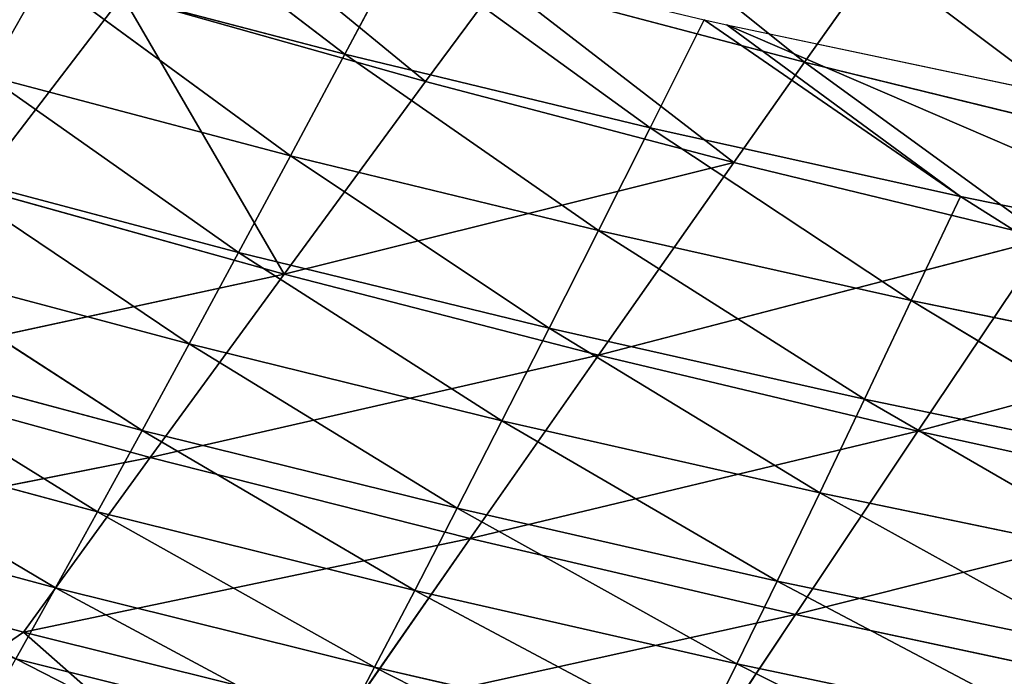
# Model space of a CAD drawing. Extents: x 0 to 500, y 0 to 390.
# Tile 92 of 256: x 134 to 151, y 19 to 30. Entities that reach past the tile are written whole.
import ezdxf

# ---------------------------------------------------------------- set-up
doc = ezdxf.new("R2010")
doc.units = 0
doc.header["$LTSCALE"] = 25.4
doc.layers.get('0').update_dxf_attribs({"linetype": 'CONTINUOUS'})

# ---------------------------------------------------------------- blocks, each defined once
blk = doc.blocks.new('ATLANTA505_-_S_STL')
at = {"color": 0}
for p, q in [((134.515, 112.48, 370.471), (131.708, 118.422, 372.395)), ((134.515, 112.48, 370.471), (131.708, 118.422, 372.395)), ((140.001, 112.512, 371.839), (134.515, 112.48, 370.471)), ((140.001, 112.512, 371.839), (134.515, 112.48, 370.471)), ((147.544, 105.268, 370.17), (140.001, 112.512, 371.839)), ((147.544, 105.268, 370.17), (140.001, 112.512, 371.839)), ((142.055, 105.206, 368.889), (140.001, 112.512, 371.839)), ((142.055, 105.206, 368.889), (140.001, 112.512, 371.839)), ((147.544, 105.268, 370.17), (145.581, 112.544, 373.118)), ((147.544, 105.268, 370.17), (145.581, 112.544, 373.118)), ((134.515, 112.48, 370.471), (129.123, 112.449, 369.013)), ((134.515, 112.48, 370.471), (129.123, 112.449, 369.013)), ((129.123, 112.449, 369.013), (136.655, 105.144, 367.52)), ((129.123, 112.449, 369.013), (136.655, 105.144, 367.52)), ((142.055, 105.206, 368.889), (134.515, 112.48, 370.471)), ((134.515, 112.48, 370.471), (136.655, 105.144, 367.52)), ((134.515, 112.48, 370.471), (136.655, 105.144, 367.52)), ((142.055, 105.206, 368.889), (134.515, 112.48, 370.471)), ((142.055, 105.206, 368.889), (136.655, 105.144, 367.52)), ((142.055, 105.206, 368.889), (136.655, 105.144, 367.52)), ((147.544, 105.268, 370.17), (142.055, 105.206, 368.889)), ((147.544, 105.268, 370.17), (142.055, 105.206, 368.889)), ((149.611, 98.246, 367.077), (142.055, 105.206, 368.889)), ((142.055, 105.206, 368.889), (144.219, 98.155, 365.795)), ((142.055, 105.206, 368.889), (144.219, 98.155, 365.795)), ((149.611, 98.246, 367.077), (142.055, 105.206, 368.889)), ((153.122, 105.331, 371.366), (147.544, 105.268, 370.17)), ((153.122, 105.331, 371.366), (147.544, 105.268, 370.17)), ((155.088, 98.337, 368.275), (147.544, 105.268, 370.17)), ((155.088, 98.337, 368.275), (147.544, 105.268, 370.17)), ((149.611, 98.246, 367.077), (147.544, 105.268, 370.17)), ((149.611, 98.246, 367.077), (147.544, 105.268, 370.17)), ((131.347, 105.083, 366.063), (136.655, 105.144, 367.52)), ((131.347, 105.083, 366.063), (136.655, 105.144, 367.52)), ((138.914, 98.065, 364.427), (131.347, 105.083, 366.063)), ((138.914, 98.065, 364.427), (131.347, 105.083, 366.063)), ((138.914, 98.065, 364.427), (136.655, 105.144, 367.52)), ((136.655, 105.144, 367.52), (144.219, 98.155, 365.795)), ((138.914, 98.065, 364.427), (136.655, 105.144, 367.52)), ((136.655, 105.144, 367.52), (144.219, 98.155, 365.795)), ((149.611, 98.246, 367.077), (144.219, 98.155, 365.795)), ((149.611, 98.246, 367.077), (144.219, 98.155, 365.795)), ((149.611, 98.246, 367.077), (155.088, 98.337, 368.275)), ((149.611, 98.246, 367.077), (155.088, 98.337, 368.275)), ((157.16, 91.619, 365.022), (149.611, 98.246, 367.077)), ((149.611, 98.246, 367.077), (151.791, 91.501, 363.823)), ((149.611, 98.246, 367.077), (151.791, 91.501, 363.823)), ((157.16, 91.619, 365.022), (149.611, 98.246, 367.077)), ((138.914, 98.065, 364.427), (133.698, 97.977, 362.973)), ((138.914, 98.065, 364.427), (133.698, 97.977, 362.973)), ((138.914, 98.065, 364.427), (144.219, 98.155, 365.795)), ((138.914, 98.065, 364.427), (144.219, 98.155, 365.795)), ((146.505, 91.385, 362.542), (138.914, 98.065, 364.427)), ((138.914, 98.065, 364.427), (141.302, 91.27, 361.177)), ((138.914, 98.065, 364.427), (141.302, 91.27, 361.177)), ((146.505, 91.385, 362.542), (138.914, 98.065, 364.427)), ((146.505, 91.385, 362.542), (144.219, 98.155, 365.795)), ((144.219, 98.155, 365.795), (151.791, 91.501, 363.823)), ((146.505, 91.385, 362.542), (144.219, 98.155, 365.795)), ((144.219, 98.155, 365.795), (151.791, 91.501, 363.823)), ((136.186, 91.156, 359.728), (133.698, 97.977, 362.973)), ((136.186, 91.156, 359.728), (133.698, 97.977, 362.973)), ((146.505, 91.385, 362.542), (151.791, 91.501, 363.823)), ((146.505, 91.385, 362.542), (151.791, 91.501, 363.823)), ((136.186, 91.156, 359.728), (141.302, 91.27, 361.177)), ((136.186, 91.156, 359.728), (141.302, 91.27, 361.177)), ((146.505, 91.385, 362.542), (141.302, 91.27, 361.177)), ((146.505, 91.385, 362.542), (141.302, 91.27, 361.177)), ((142.549, 87.986, 359.489), (141.302, 91.27, 361.177)), ((142.549, 87.986, 359.489), (141.302, 91.27, 361.177)), ((146.505, 91.385, 362.542), (147.697, 88.113, 360.851)), ((146.505, 91.385, 362.542), (147.697, 88.113, 360.851)), ((152.927, 88.241, 362.13), (147.697, 88.113, 360.851)), ((152.927, 88.241, 362.13), (147.697, 88.113, 360.851)), ((142.549, 87.986, 359.489), (147.697, 88.113, 360.851)), ((142.549, 87.986, 359.489), (147.697, 88.113, 360.851)), ((148.922, 84.921, 359.115), (147.697, 88.113, 360.851)), ((148.922, 84.921, 359.115), (147.697, 88.113, 360.851)), ((139.803, 58.32, 372.271), (134.388, 58.315, 370.92)), ((139.803, 58.32, 372.271), (134.388, 58.315, 370.92)), ((134.388, 58.315, 370.92), (135.056, 50.923, 369.722)), ((134.388, 58.315, 370.92), (135.056, 50.923, 369.722)), ((139.803, 58.32, 372.271), (140.44, 50.929, 371.062)), ((139.803, 58.32, 372.271), (140.44, 50.929, 371.062)), ((129.758, 50.918, 368.294), (135.056, 50.923, 369.722)), ((129.758, 50.918, 368.294), (135.056, 50.923, 369.722)), ((135.056, 50.923, 369.722), (140.44, 50.929, 371.062)), ((135.056, 50.923, 369.722), (140.44, 50.929, 371.062)), ((135.056, 50.923, 369.722), (135.765, 43.556, 368.437)), ((135.056, 50.923, 369.722), (135.765, 43.556, 368.437)), ((140.44, 50.929, 371.062), (145.909, 50.935, 372.316)), ((140.44, 50.929, 371.062), (145.909, 50.935, 372.316)), ((140.44, 50.929, 371.062), (141.117, 43.562, 369.764)), ((140.44, 50.929, 371.062), (141.117, 43.562, 369.764)), ((145.909, 50.935, 372.316), (146.553, 43.568, 371.006)), ((145.909, 50.935, 372.316), (146.553, 43.568, 371.006)), ((135.765, 43.556, 368.437), (130.499, 43.551, 367.021)), ((135.765, 43.556, 368.437), (130.499, 43.551, 367.021)), ((141.117, 43.562, 369.764), (135.765, 43.556, 368.437)), ((141.117, 43.562, 369.764), (135.765, 43.556, 368.437)), ((135.765, 43.556, 368.437), (136.517, 36.216, 367.064)), ((135.765, 43.556, 368.437), (136.517, 36.216, 367.064)), ((146.553, 43.568, 371.006), (141.117, 43.562, 369.764)), ((146.553, 43.568, 371.006), (141.117, 43.562, 369.764)), ((141.117, 43.562, 369.764), (141.834, 36.222, 368.378)), ((141.117, 43.562, 369.764), (141.834, 36.222, 368.378)), ((152.07, 43.574, 372.164), (146.553, 43.568, 371.006)), ((152.07, 43.574, 372.164), (146.553, 43.568, 371.006)), ((146.553, 43.568, 371.006), (147.234, 36.227, 369.606)), ((146.553, 43.568, 371.006), (147.234, 36.227, 369.606)), ((141.834, 36.222, 368.378), (147.234, 36.227, 369.606)), ((141.834, 36.222, 368.378), (147.234, 36.227, 369.606)), ((147.234, 36.227, 369.606), (142.59, 28.911, 366.903)), ((147.234, 36.227, 369.606), (142.59, 28.911, 366.903)), ((147.234, 36.227, 369.606), (152.715, 36.234, 370.752)), ((147.234, 36.227, 369.606), (152.715, 36.234, 370.752)), ((147.234, 36.227, 369.606), (147.952, 28.916, 368.117)), ((147.234, 36.227, 369.606), (147.952, 28.916, 368.117)), ((131.285, 36.211, 365.664), (136.517, 36.216, 367.064)), ((131.285, 36.211, 365.664), (136.517, 36.216, 367.064)), ((136.517, 36.216, 367.064), (132.116, 28.9, 364.221)), ((136.517, 36.216, 367.064), (132.116, 28.9, 364.221)), ((136.517, 36.216, 367.064), (141.834, 36.222, 368.378)), ((136.517, 36.216, 367.064), (141.834, 36.222, 368.378)), ((136.517, 36.216, 367.064), (137.31, 28.905, 365.605)), ((136.517, 36.216, 367.064), (137.31, 28.905, 365.605)), ((141.834, 36.222, 368.378), (137.31, 28.905, 365.605)), ((141.834, 36.222, 368.378), (137.31, 28.905, 365.605)), ((141.834, 36.222, 368.378), (142.59, 28.911, 366.903)), ((141.834, 36.222, 368.378), (142.59, 28.911, 366.903)), ((147.952, 28.916, 368.117), (142.59, 28.911, 366.903)), ((147.952, 28.916, 368.117), (142.59, 28.911, 366.903)), ((147.952, 28.916, 368.117), (143.385, 21.631, 365.341)), ((147.952, 28.916, 368.117), (143.385, 21.631, 365.341)), ((153.395, 28.922, 369.249), (147.952, 28.916, 368.117)), ((153.395, 28.922, 369.249), (147.952, 28.916, 368.117)), ((147.952, 28.916, 368.117), (148.707, 21.636, 366.539)), ((147.952, 28.916, 368.117), (148.707, 21.636, 366.539)), ((153.395, 28.922, 369.249), (148.707, 21.636, 366.539)), ((153.395, 28.922, 369.249), (148.707, 21.636, 366.539)), ((137.31, 28.905, 365.605), (132.116, 28.9, 364.221)), ((137.31, 28.905, 365.605), (132.116, 28.9, 364.221)), ((137.31, 28.905, 365.605), (132.99, 21.623, 362.693)), ((137.31, 28.905, 365.605), (132.99, 21.623, 362.693)), ((142.59, 28.911, 366.903), (137.31, 28.905, 365.605)), ((142.59, 28.911, 366.903), (137.31, 28.905, 365.605)), ((137.31, 28.905, 365.605), (138.145, 21.627, 364.06)), ((137.31, 28.905, 365.605), (138.145, 21.627, 364.06)), ((142.59, 28.911, 366.903), (138.145, 21.627, 364.06)), ((142.59, 28.911, 366.903), (138.145, 21.627, 364.06)), ((142.59, 28.911, 366.903), (143.385, 21.631, 365.341)), ((142.59, 28.911, 366.903), (143.385, 21.631, 365.341)), ((132.99, 21.623, 362.693), (138.145, 21.627, 364.06)), ((132.99, 21.623, 362.693), (138.145, 21.627, 364.06)), ((138.145, 21.627, 364.06), (133.908, 14.38, 361.081)), ((138.145, 21.627, 364.06), (133.908, 14.38, 361.081)), ((138.145, 21.627, 364.06), (143.385, 21.631, 365.341)), ((138.145, 21.627, 364.06), (143.385, 21.631, 365.341)), ((138.145, 21.627, 364.06), (139.022, 14.383, 362.429)), ((138.145, 21.627, 364.06), (139.022, 14.383, 362.429)), ((143.385, 21.631, 365.341), (139.022, 14.383, 362.429)), ((143.385, 21.631, 365.341), (139.022, 14.383, 362.429)), ((143.385, 21.631, 365.341), (148.707, 21.636, 366.539)), ((143.385, 21.631, 365.341), (148.707, 21.636, 366.539)), ((143.385, 21.631, 365.341), (144.219, 14.387, 363.692)), ((143.385, 21.631, 365.341), (144.219, 14.387, 363.692)), ((148.707, 21.636, 366.539), (144.219, 14.387, 363.692)), ((148.707, 21.636, 366.539), (144.219, 14.387, 363.692)), ((148.707, 21.636, 366.539), (154.109, 21.641, 367.656)), ((148.707, 21.636, 366.539), (154.109, 21.641, 367.656)), ((148.707, 21.636, 366.539), (149.498, 14.39, 364.872)), ((148.707, 21.636, 366.539), (149.498, 14.39, 364.872)), ((154.109, 21.641, 367.656), (149.498, 14.39, 364.872)), ((154.109, 21.641, 367.656), (149.498, 14.39, 364.872)), ((139.022, 14.383, 362.429), (133.908, 14.38, 361.081)), ((139.022, 14.383, 362.429), (133.908, 14.38, 361.081)), ((139.022, 14.383, 362.429), (134.869, 7.175, 359.386)), ((139.022, 14.383, 362.429), (134.869, 7.175, 359.386)), ((144.219, 14.387, 363.692), (139.022, 14.383, 362.429)), ((144.219, 14.387, 363.692), (139.022, 14.383, 362.429)), ((139.022, 14.383, 362.429), (139.939, 7.177, 360.712)), ((139.022, 14.383, 362.429), (139.939, 7.177, 360.712)), ((144.219, 14.387, 363.692), (139.939, 7.177, 360.712)), ((144.219, 14.387, 363.692), (139.939, 7.177, 360.712)), ((149.498, 14.39, 364.872), (144.219, 14.387, 363.692)), ((149.498, 14.39, 364.872), (144.219, 14.387, 363.692)), ((144.219, 14.387, 363.692), (145.092, 7.179, 361.956)), ((144.219, 14.387, 363.692), (145.092, 7.179, 361.956)), ((149.498, 14.39, 364.872), (145.092, 7.179, 361.956)), ((149.498, 14.39, 364.872), (145.092, 7.179, 361.956)), ((154.857, 14.394, 365.973), (149.498, 14.39, 364.872)), ((154.857, 14.394, 365.973), (149.498, 14.39, 364.872)), ((149.498, 14.39, 364.872), (150.326, 7.181, 363.118)), ((149.498, 14.39, 364.872), (150.326, 7.181, 363.118)), ((154.857, 14.394, 365.973), (150.326, 7.181, 363.118)), ((154.857, 14.394, 365.973), (150.326, 7.181, 363.118)), ((139.939, 7.177, 360.712), (134.869, 7.175, 359.386)), ((139.939, 7.177, 360.712), (134.869, 7.175, 359.386)), ((135.874, 0.01, 357.607), (139.939, 7.177, 360.712)), ((135.874, 0.01, 357.607), (139.939, 7.177, 360.712)), ((145.092, 7.179, 361.956), (139.939, 7.177, 360.712)), ((145.092, 7.179, 361.956), (139.939, 7.177, 360.712)), ((140.897, 0.01, 358.911), (139.939, 7.177, 360.712)), ((140.897, 0.01, 358.911), (139.939, 7.177, 360.712)), ((140.897, 0.01, 358.911), (145.092, 7.179, 361.956)), ((140.897, 0.01, 358.911), (145.092, 7.179, 361.956)), ((150.326, 7.181, 363.118), (145.092, 7.179, 361.956)), ((150.326, 7.181, 363.118), (145.092, 7.179, 361.956)), ((146.004, 0.01, 360.133), (145.092, 7.179, 361.956)), ((146.004, 0.01, 360.133), (145.092, 7.179, 361.956)), ((146.004, 0.01, 360.133), (150.326, 7.181, 363.118)), ((146.004, 0.01, 360.133), (150.326, 7.181, 363.118)), ((146.387, 0.01, 360.221), (155.639, 7.183, 364.2)), ((146.387, 0.01, 360.221), (155.639, 7.183, 364.2)), ((146.387, 0.01, 360.221), (150.326, 7.181, 363.118)), ((146.387, 0.01, 360.221), (150.326, 7.181, 363.118)), ((155.639, 7.183, 364.2), (150.326, 7.181, 363.118)), ((155.639, 7.183, 364.2), (150.326, 7.181, 363.118)), ((140.897, 0.01, 358.911), (146.004, 0.01, 360.133)), ((146.004, 0.01, 360.133), (146.387, 0.01, 360.221)), ((146.387, 0.01, 360.221), (156.455, 0.01, 362.338))]:
    blk.add_line(p, q, dxfattribs=at)
mesh = blk.add_polyface(dxfattribs=at)
corners = [(134.515, 112.48, 370.471), (129.123, 112.449, 369.013), (131.708, 118.422, 372.395)]
mesh.append_faces([[corners[k] for k in face] for face in [(0, 1, 2)]], dxfattribs={"color": 0})
mesh = blk.add_polyface(dxfattribs=at)
corners = [(138.646, 118.412, 374.108), (134.515, 112.48, 370.471), (131.708, 118.422, 372.395), (140.001, 112.512, 371.839)]
mesh.append_faces([[corners[k] for k in face] for face in [(0, 1, 2), (1, 0, 3)]], dxfattribs={"vtx0": -1, "color": 0})
mesh = blk.add_polyface(dxfattribs=at)
corners = [(142.055, 105.206, 368.889), (134.515, 112.48, 370.471), (140.001, 112.512, 371.839)]
mesh.append_faces([[corners[k] for k in face] for face in [(0, 1, 2)]], dxfattribs={"color": 0})
mesh = blk.add_polyface(dxfattribs=at)
corners = [(147.544, 105.268, 370.17), (140.001, 112.512, 371.839), (145.581, 112.544, 373.118)]
mesh.append_faces([[corners[k] for k in face] for face in [(0, 1, 2)]], dxfattribs={"color": 0})
mesh = blk.add_polyface(dxfattribs=at)
corners = [(147.544, 105.268, 370.17), (142.055, 105.206, 368.889), (140.001, 112.512, 371.839)]
mesh.append_faces([[corners[k] for k in face] for face in [(0, 1, 2)]], dxfattribs={"color": 0})
mesh = blk.add_polyface(dxfattribs=at)
corners = [(153.122, 105.331, 371.366), (147.544, 105.268, 370.17), (145.581, 112.544, 373.118)]
mesh.append_faces([[corners[k] for k in face] for face in [(0, 1, 2)]], dxfattribs={"color": 0})
mesh = blk.add_polyface(dxfattribs=at)
corners = [(136.655, 105.144, 367.52), (129.123, 112.449, 369.013), (134.515, 112.48, 370.471)]
mesh.append_faces([[corners[k] for k in face] for face in [(0, 1, 2)]], dxfattribs={"color": 0})
mesh = blk.add_polyface(dxfattribs=at)
corners = [(136.655, 105.144, 367.52), (131.347, 105.083, 366.063), (129.123, 112.449, 369.013)]
mesh.append_faces([[corners[k] for k in face] for face in [(0, 1, 2)]], dxfattribs={"color": 0})
mesh = blk.add_polyface(dxfattribs=at)
corners = [(142.055, 105.206, 368.889), (136.655, 105.144, 367.52), (134.515, 112.48, 370.471)]
mesh.append_faces([[corners[k] for k in face] for face in [(0, 1, 2)]], dxfattribs={"color": 0})
mesh = blk.add_polyface(dxfattribs=at)
corners = [(144.219, 98.155, 365.795), (136.655, 105.144, 367.52), (142.055, 105.206, 368.889)]
mesh.append_faces([[corners[k] for k in face] for face in [(0, 1, 2)]], dxfattribs={"color": 0})
mesh = blk.add_polyface(dxfattribs=at)
corners = [(149.611, 98.246, 367.077), (142.055, 105.206, 368.889), (147.544, 105.268, 370.17)]
mesh.append_faces([[corners[k] for k in face] for face in [(0, 1, 2)]], dxfattribs={"color": 0})
mesh = blk.add_polyface(dxfattribs=at)
corners = [(149.611, 98.246, 367.077), (144.219, 98.155, 365.795), (142.055, 105.206, 368.889)]
mesh.append_faces([[corners[k] for k in face] for face in [(0, 1, 2)]], dxfattribs={"color": 0})
mesh = blk.add_polyface(dxfattribs=at)
corners = [(155.088, 98.337, 368.275), (147.544, 105.268, 370.17), (153.122, 105.331, 371.366)]
mesh.append_faces([[corners[k] for k in face] for face in [(0, 1, 2)]], dxfattribs={"color": 0})
mesh = blk.add_polyface(dxfattribs=at)
corners = [(155.088, 98.337, 368.275), (149.611, 98.246, 367.077), (147.544, 105.268, 370.17)]
mesh.append_faces([[corners[k] for k in face] for face in [(0, 1, 2)]], dxfattribs={"color": 0})
mesh = blk.add_polyface(dxfattribs=at)
corners = [(138.914, 98.065, 364.427), (131.347, 105.083, 366.063), (136.655, 105.144, 367.52)]
mesh.append_faces([[corners[k] for k in face] for face in [(0, 1, 2)]], dxfattribs={"color": 0})
mesh = blk.add_polyface(dxfattribs=at)
corners = [(138.914, 98.065, 364.427), (133.698, 97.977, 362.973), (131.347, 105.083, 366.063)]
mesh.append_faces([[corners[k] for k in face] for face in [(0, 1, 2)]], dxfattribs={"color": 0})
mesh = blk.add_polyface(dxfattribs=at)
corners = [(144.219, 98.155, 365.795), (138.914, 98.065, 364.427), (136.655, 105.144, 367.52)]
mesh.append_faces([[corners[k] for k in face] for face in [(0, 1, 2)]], dxfattribs={"color": 0})
mesh = blk.add_polyface(dxfattribs=at)
corners = [(151.791, 91.501, 363.823), (144.219, 98.155, 365.795), (149.611, 98.246, 367.077)]
mesh.append_faces([[corners[k] for k in face] for face in [(0, 1, 2)]], dxfattribs={"color": 0})
mesh = blk.add_polyface(dxfattribs=at)
corners = [(157.16, 91.619, 365.022), (149.611, 98.246, 367.077), (155.088, 98.337, 368.275)]
mesh.append_faces([[corners[k] for k in face] for face in [(0, 1, 2)]], dxfattribs={"color": 0})
mesh = blk.add_polyface(dxfattribs=at)
corners = [(157.16, 91.619, 365.022), (151.791, 91.501, 363.823), (149.611, 98.246, 367.077)]
mesh.append_faces([[corners[k] for k in face] for face in [(0, 1, 2)]], dxfattribs={"color": 0})
mesh = blk.add_polyface(dxfattribs=at)
corners = [(138.914, 98.065, 364.427), (136.186, 91.156, 359.728), (133.698, 97.977, 362.973), (141.302, 91.27, 361.177)]
mesh.append_faces([[corners[k] for k in face] for face in [(0, 1, 2), (1, 0, 3)]], dxfattribs={"vtx0": -1, "color": 0})
mesh = blk.add_polyface(dxfattribs=at)
corners = [(146.505, 91.385, 362.542), (138.914, 98.065, 364.427), (144.219, 98.155, 365.795)]
mesh.append_faces([[corners[k] for k in face] for face in [(0, 1, 2)]], dxfattribs={"color": 0})
mesh = blk.add_polyface(dxfattribs=at)
corners = [(146.505, 91.385, 362.542), (141.302, 91.27, 361.177), (138.914, 98.065, 364.427)]
mesh.append_faces([[corners[k] for k in face] for face in [(0, 1, 2)]], dxfattribs={"color": 0})
mesh = blk.add_polyface(dxfattribs=at)
corners = [(151.791, 91.501, 363.823), (146.505, 91.385, 362.542), (144.219, 98.155, 365.795)]
mesh.append_faces([[corners[k] for k in face] for face in [(0, 1, 2)]], dxfattribs={"color": 0})
mesh = blk.add_polyface(dxfattribs=at)
corners = [(133.698, 97.977, 362.973), (131.158, 91.045, 358.192), (128.573, 97.89, 361.43), (136.186, 91.156, 359.728)]
mesh.append_faces([[corners[k] for k in face] for face in [(0, 1, 2), (1, 0, 3)]], dxfattribs={"vtx0": -1, "color": 0})
mesh = blk.add_polyface(dxfattribs=at)
corners = [(151.791, 91.501, 363.823), (147.697, 88.113, 360.851), (146.505, 91.385, 362.542), (152.927, 88.241, 362.13)]
mesh.append_faces([[corners[k] for k in face] for face in [(0, 1, 2), (1, 0, 3)]], dxfattribs={"vtx0": -1, "color": 0})
mesh = blk.add_polyface(dxfattribs=at)
corners = [(141.302, 91.27, 361.177), (137.486, 87.862, 358.043), (136.186, 91.156, 359.728), (142.549, 87.986, 359.489)]
mesh.append_faces([[corners[k] for k in face] for face in [(0, 1, 2), (1, 0, 3)]], dxfattribs={"vtx0": -1, "color": 0})
mesh = blk.add_polyface(dxfattribs=at)
corners = [(146.505, 91.385, 362.542), (142.549, 87.986, 359.489), (141.302, 91.27, 361.177), (147.697, 88.113, 360.851)]
mesh.append_faces([[corners[k] for k in face] for face in [(0, 1, 2), (1, 0, 3)]], dxfattribs={"vtx0": -1, "color": 0})
mesh = blk.add_polyface(dxfattribs=at)
corners = [(152.927, 88.241, 362.13), (148.922, 84.921, 359.115), (147.697, 88.113, 360.851), (154.094, 85.06, 360.393)]
mesh.append_faces([[corners[k] for k in face] for face in [(0, 1, 2), (1, 0, 3)]], dxfattribs={"vtx0": -1, "color": 0})
mesh = blk.add_polyface(dxfattribs=at)
corners = [(147.697, 88.113, 360.851), (143.831, 84.783, 357.756), (142.549, 87.986, 359.489), (148.922, 84.921, 359.115)]
mesh.append_faces([[corners[k] for k in face] for face in [(0, 1, 2), (1, 0, 3)]], dxfattribs={"vtx0": -1, "color": 0})
mesh = blk.add_polyface(dxfattribs=at)
corners = [(155.293, 81.961, 358.608), (148.922, 84.921, 359.115), (154.094, 85.06, 360.393)]
mesh.append_faces([[corners[k] for k in face] for face in [(0, 1, 2)]], dxfattribs={"color": 0})
mesh = blk.add_polyface(dxfattribs=at)
corners = [(134.388, 58.315, 370.92), (139.206, 65.734, 373.391), (133.764, 65.729, 372.03), (139.803, 58.32, 372.271)]
mesh.append_faces([[corners[k] for k in face] for face in [(0, 1, 2), (1, 0, 3)]], dxfattribs={"vtx0": -1, "color": 0})
mesh = blk.add_polyface(dxfattribs=at)
corners = [(140.44, 50.929, 371.062), (145.303, 58.326, 373.535), (139.803, 58.32, 372.271), (145.909, 50.935, 372.316)]
mesh.append_faces([[corners[k] for k in face] for face in [(0, 1, 2), (1, 0, 3)]], dxfattribs={"vtx0": -1, "color": 0})
mesh = blk.add_polyface(dxfattribs=at)
corners = [(129.758, 50.918, 368.294), (134.388, 58.315, 370.92), (129.061, 58.31, 369.48), (135.056, 50.923, 369.722)]
mesh.append_faces([[corners[k] for k in face] for face in [(0, 1, 2), (1, 0, 3)]], dxfattribs={"vtx0": -1, "color": 0})
mesh = blk.add_polyface(dxfattribs=at)
corners = [(135.056, 50.923, 369.722), (139.803, 58.32, 372.271), (134.388, 58.315, 370.92), (140.44, 50.929, 371.062)]
mesh.append_faces([[corners[k] for k in face] for face in [(0, 1, 2), (1, 0, 3)]], dxfattribs={"vtx0": -1, "color": 0})
mesh = blk.add_polyface(dxfattribs=at)
corners = [(130.499, 43.551, 367.021), (135.056, 50.923, 369.722), (129.758, 50.918, 368.294), (135.765, 43.556, 368.437)]
mesh.append_faces([[corners[k] for k in face] for face in [(0, 1, 2), (1, 0, 3)]], dxfattribs={"vtx0": -1, "color": 0})
mesh = blk.add_polyface(dxfattribs=at)
corners = [(135.765, 43.556, 368.437), (140.44, 50.929, 371.062), (135.056, 50.923, 369.722), (141.117, 43.562, 369.764)]
mesh.append_faces([[corners[k] for k in face] for face in [(0, 1, 2), (1, 0, 3)]], dxfattribs={"vtx0": -1, "color": 0})
mesh = blk.add_polyface(dxfattribs=at)
corners = [(141.117, 43.562, 369.764), (145.909, 50.935, 372.316), (140.44, 50.929, 371.062), (146.553, 43.568, 371.006)]
mesh.append_faces([[corners[k] for k in face] for face in [(0, 1, 2), (1, 0, 3)]], dxfattribs={"vtx0": -1, "color": 0})
mesh = blk.add_polyface(dxfattribs=at)
corners = [(146.553, 43.568, 371.006), (151.46, 50.941, 373.484), (145.909, 50.935, 372.316), (152.07, 43.574, 372.164)]
mesh.append_faces([[corners[k] for k in face] for face in [(0, 1, 2), (1, 0, 3)]], dxfattribs={"vtx0": -1, "color": 0})
mesh = blk.add_polyface(dxfattribs=at)
corners = [(131.285, 36.211, 365.664), (135.765, 43.556, 368.437), (130.499, 43.551, 367.021), (136.517, 36.216, 367.064)]
mesh.append_faces([[corners[k] for k in face] for face in [(0, 1, 2), (1, 0, 3)]], dxfattribs={"vtx0": -1, "color": 0})
mesh = blk.add_polyface(dxfattribs=at)
corners = [(136.517, 36.216, 367.064), (141.117, 43.562, 369.764), (135.765, 43.556, 368.437), (141.834, 36.222, 368.378)]
mesh.append_faces([[corners[k] for k in face] for face in [(0, 1, 2), (1, 0, 3)]], dxfattribs={"vtx0": -1, "color": 0})
mesh = blk.add_polyface(dxfattribs=at)
corners = [(141.834, 36.222, 368.378), (146.553, 43.568, 371.006), (141.117, 43.562, 369.764), (147.234, 36.227, 369.606)]
mesh.append_faces([[corners[k] for k in face] for face in [(0, 1, 2), (1, 0, 3)]], dxfattribs={"vtx0": -1, "color": 0})
mesh = blk.add_polyface(dxfattribs=at)
corners = [(147.234, 36.227, 369.606), (152.07, 43.574, 372.164), (146.553, 43.568, 371.006), (152.715, 36.234, 370.752)]
mesh.append_faces([[corners[k] for k in face] for face in [(0, 1, 2), (1, 0, 3)]], dxfattribs={"vtx0": -1, "color": 0})
mesh = blk.add_polyface(dxfattribs=at)
corners = [(147.234, 36.227, 369.606), (141.834, 36.222, 368.378), (142.59, 28.911, 366.903)]
mesh.append_faces([[corners[k] for k in face] for face in [(0, 1, 2)]], dxfattribs={"color": 0})
mesh = blk.add_polyface(dxfattribs=at)
corners = [(147.952, 28.916, 368.117), (147.234, 36.227, 369.606), (142.59, 28.911, 366.903)]
mesh.append_faces([[corners[k] for k in face] for face in [(0, 1, 2)]], dxfattribs={"color": 0})
mesh = blk.add_polyface(dxfattribs=at)
corners = [(147.952, 28.916, 368.117), (152.715, 36.234, 370.752), (147.234, 36.227, 369.606), (153.395, 28.922, 369.249)]
mesh.append_faces([[corners[k] for k in face] for face in [(0, 1, 2), (1, 0, 3)]], dxfattribs={"vtx0": -1, "color": 0})
mesh = blk.add_polyface(dxfattribs=at)
corners = [(136.517, 36.216, 367.064), (131.285, 36.211, 365.664), (132.116, 28.9, 364.221)]
mesh.append_faces([[corners[k] for k in face] for face in [(0, 1, 2)]], dxfattribs={"color": 0})
mesh = blk.add_polyface(dxfattribs=at)
corners = [(137.31, 28.905, 365.605), (136.517, 36.216, 367.064), (132.116, 28.9, 364.221)]
mesh.append_faces([[corners[k] for k in face] for face in [(0, 1, 2)]], dxfattribs={"color": 0})
mesh = blk.add_polyface(dxfattribs=at)
corners = [(141.834, 36.222, 368.378), (136.517, 36.216, 367.064), (137.31, 28.905, 365.605)]
mesh.append_faces([[corners[k] for k in face] for face in [(0, 1, 2)]], dxfattribs={"color": 0})
mesh = blk.add_polyface(dxfattribs=at)
corners = [(142.59, 28.911, 366.903), (141.834, 36.222, 368.378), (137.31, 28.905, 365.605)]
mesh.append_faces([[corners[k] for k in face] for face in [(0, 1, 2)]], dxfattribs={"color": 0})
mesh = blk.add_polyface(dxfattribs=at)
corners = [(147.952, 28.916, 368.117), (142.59, 28.911, 366.903), (143.385, 21.631, 365.341)]
mesh.append_faces([[corners[k] for k in face] for face in [(0, 1, 2)]], dxfattribs={"color": 0})
mesh = blk.add_polyface(dxfattribs=at)
corners = [(148.707, 21.636, 366.539), (147.952, 28.916, 368.117), (143.385, 21.631, 365.341)]
mesh.append_faces([[corners[k] for k in face] for face in [(0, 1, 2)]], dxfattribs={"color": 0})
mesh = blk.add_polyface(dxfattribs=at)
corners = [(153.395, 28.922, 369.249), (147.952, 28.916, 368.117), (148.707, 21.636, 366.539)]
mesh.append_faces([[corners[k] for k in face] for face in [(0, 1, 2)]], dxfattribs={"color": 0})
mesh = blk.add_polyface(dxfattribs=at)
corners = [(154.109, 21.641, 367.656), (153.395, 28.922, 369.249), (148.707, 21.636, 366.539)]
mesh.append_faces([[corners[k] for k in face] for face in [(0, 1, 2)]], dxfattribs={"color": 0})
mesh = blk.add_polyface(dxfattribs=at)
corners = [(137.31, 28.905, 365.605), (132.116, 28.9, 364.221), (132.99, 21.623, 362.693)]
mesh.append_faces([[corners[k] for k in face] for face in [(0, 1, 2)]], dxfattribs={"color": 0})
mesh = blk.add_polyface(dxfattribs=at)
corners = [(138.145, 21.627, 364.06), (137.31, 28.905, 365.605), (132.99, 21.623, 362.693)]
mesh.append_faces([[corners[k] for k in face] for face in [(0, 1, 2)]], dxfattribs={"color": 0})
mesh = blk.add_polyface(dxfattribs=at)
corners = [(142.59, 28.911, 366.903), (137.31, 28.905, 365.605), (138.145, 21.627, 364.06)]
mesh.append_faces([[corners[k] for k in face] for face in [(0, 1, 2)]], dxfattribs={"color": 0})
mesh = blk.add_polyface(dxfattribs=at)
corners = [(143.385, 21.631, 365.341), (142.59, 28.911, 366.903), (138.145, 21.627, 364.06)]
mesh.append_faces([[corners[k] for k in face] for face in [(0, 1, 2)]], dxfattribs={"color": 0})
mesh = blk.add_polyface(dxfattribs=at)
corners = [(138.145, 21.627, 364.06), (132.99, 21.623, 362.693), (133.908, 14.38, 361.081)]
mesh.append_faces([[corners[k] for k in face] for face in [(0, 1, 2)]], dxfattribs={"color": 0})
mesh = blk.add_polyface(dxfattribs=at)
corners = [(139.022, 14.383, 362.429), (138.145, 21.627, 364.06), (133.908, 14.38, 361.081)]
mesh.append_faces([[corners[k] for k in face] for face in [(0, 1, 2)]], dxfattribs={"color": 0})
mesh = blk.add_polyface(dxfattribs=at)
corners = [(143.385, 21.631, 365.341), (138.145, 21.627, 364.06), (139.022, 14.383, 362.429)]
mesh.append_faces([[corners[k] for k in face] for face in [(0, 1, 2)]], dxfattribs={"color": 0})
mesh = blk.add_polyface(dxfattribs=at)
corners = [(144.219, 14.387, 363.692), (143.385, 21.631, 365.341), (139.022, 14.383, 362.429)]
mesh.append_faces([[corners[k] for k in face] for face in [(0, 1, 2)]], dxfattribs={"color": 0})
mesh = blk.add_polyface(dxfattribs=at)
corners = [(148.707, 21.636, 366.539), (143.385, 21.631, 365.341), (144.219, 14.387, 363.692)]
mesh.append_faces([[corners[k] for k in face] for face in [(0, 1, 2)]], dxfattribs={"color": 0})
mesh = blk.add_polyface(dxfattribs=at)
corners = [(149.498, 14.39, 364.872), (148.707, 21.636, 366.539), (144.219, 14.387, 363.692)]
mesh.append_faces([[corners[k] for k in face] for face in [(0, 1, 2)]], dxfattribs={"color": 0})
mesh = blk.add_polyface(dxfattribs=at)
corners = [(154.109, 21.641, 367.656), (148.707, 21.636, 366.539), (149.498, 14.39, 364.872)]
mesh.append_faces([[corners[k] for k in face] for face in [(0, 1, 2)]], dxfattribs={"color": 0})
mesh = blk.add_polyface(dxfattribs=at)
corners = [(154.857, 14.394, 365.973), (154.109, 21.641, 367.656), (149.498, 14.39, 364.872)]
mesh.append_faces([[corners[k] for k in face] for face in [(0, 1, 2)]], dxfattribs={"color": 0})
mesh = blk.add_polyface(dxfattribs=at)
corners = [(134.869, 7.175, 359.386), (133.908, 14.38, 361.081), (129.883, 7.173, 357.974)]
mesh.append_faces([[corners[k] for k in face] for face in [(0, 1, 2)]], dxfattribs={"color": 0})
mesh = blk.add_polyface(dxfattribs=at)
corners = [(139.022, 14.383, 362.429), (133.908, 14.38, 361.081), (134.869, 7.175, 359.386)]
mesh.append_faces([[corners[k] for k in face] for face in [(0, 1, 2)]], dxfattribs={"color": 0})
mesh = blk.add_polyface(dxfattribs=at)
corners = [(139.939, 7.177, 360.712), (139.022, 14.383, 362.429), (134.869, 7.175, 359.386)]
mesh.append_faces([[corners[k] for k in face] for face in [(0, 1, 2)]], dxfattribs={"color": 0})
mesh = blk.add_polyface(dxfattribs=at)
corners = [(144.219, 14.387, 363.692), (139.022, 14.383, 362.429), (139.939, 7.177, 360.712)]
mesh.append_faces([[corners[k] for k in face] for face in [(0, 1, 2)]], dxfattribs={"color": 0})
mesh = blk.add_polyface(dxfattribs=at)
corners = [(145.092, 7.179, 361.956), (144.219, 14.387, 363.692), (139.939, 7.177, 360.712)]
mesh.append_faces([[corners[k] for k in face] for face in [(0, 1, 2)]], dxfattribs={"color": 0})
mesh = blk.add_polyface(dxfattribs=at)
corners = [(149.498, 14.39, 364.872), (144.219, 14.387, 363.692), (145.092, 7.179, 361.956)]
mesh.append_faces([[corners[k] for k in face] for face in [(0, 1, 2)]], dxfattribs={"color": 0})
mesh = blk.add_polyface(dxfattribs=at)
corners = [(150.326, 7.181, 363.118), (149.498, 14.39, 364.872), (145.092, 7.179, 361.956)]
mesh.append_faces([[corners[k] for k in face] for face in [(0, 1, 2)]], dxfattribs={"color": 0})
mesh = blk.add_polyface(dxfattribs=at)
corners = [(154.857, 14.394, 365.973), (149.498, 14.39, 364.872), (150.326, 7.181, 363.118)]
mesh.append_faces([[corners[k] for k in face] for face in [(0, 1, 2)]], dxfattribs={"color": 0})
mesh = blk.add_polyface(dxfattribs=at)
corners = [(155.639, 7.183, 364.2), (154.857, 14.394, 365.973), (150.326, 7.181, 363.118)]
mesh.append_faces([[corners[k] for k in face] for face in [(0, 1, 2)]], dxfattribs={"color": 0})
mesh = blk.add_polyface(dxfattribs=at)
corners = [(139.939, 7.177, 360.712), (134.869, 7.175, 359.386), (135.874, 0.01, 357.607)]
mesh.append_faces([[corners[k] for k in face] for face in [(0, 1, 2)]], dxfattribs={"color": 0})
mesh = blk.add_polyface(dxfattribs=at)
corners = [(140.897, 0.01, 358.911), (139.939, 7.177, 360.712), (135.874, 0.01, 357.607)]
mesh.append_faces([[corners[k] for k in face] for face in [(0, 1, 2)]], dxfattribs={"color": 0})
mesh = blk.add_polyface(dxfattribs=at)
corners = [(145.092, 7.179, 361.956), (139.939, 7.177, 360.712), (140.897, 0.01, 358.911)]
mesh.append_faces([[corners[k] for k in face] for face in [(0, 1, 2)]], dxfattribs={"color": 0})
mesh = blk.add_polyface(dxfattribs=at)
corners = [(146.004, 0.01, 360.133), (145.092, 7.179, 361.956), (140.897, 0.01, 358.911)]
mesh.append_faces([[corners[k] for k in face] for face in [(0, 1, 2)]], dxfattribs={"color": 0})
mesh = blk.add_polyface(dxfattribs=at)
corners = [(150.326, 7.181, 363.118), (145.092, 7.179, 361.956), (146.004, 0.01, 360.133)]
mesh.append_faces([[corners[k] for k in face] for face in [(0, 1, 2)]], dxfattribs={"color": 0})
mesh = blk.add_polyface(dxfattribs=at)
corners = [(150.326, 7.181, 363.118), (146.004, 0.01, 360.133), (146.387, 0.01, 360.221)]
mesh.append_faces([[corners[k] for k in face] for face in [(0, 1, 2)]], dxfattribs={"color": 0})
mesh = blk.add_polyface(dxfattribs=at)
corners = [(155.639, 7.183, 364.2), (150.326, 7.181, 363.118), (146.387, 0.01, 360.221)]
mesh.append_faces([[corners[k] for k in face] for face in [(0, 1, 2)]], dxfattribs={"color": 0})
mesh = blk.add_polyface(dxfattribs=at)
corners = [(156.455, 0.01, 362.338), (155.639, 7.183, 364.2), (146.387, 0.01, 360.221)]
mesh.append_faces([[corners[k] for k in face] for face in [(0, 1, 2)]], dxfattribs={"color": 0})

msp = doc.modelspace()

# ---------------------------------------------------------------- block references
at = {"color": 254, "extrusion": (0, -1, 1.11022e-16)}
msp.add_blockref('ATLANTA505_-_S_STL', (-0.149, -0.01, -389.852), dxfattribs=at)

doc.saveas('drawing.dxf')
